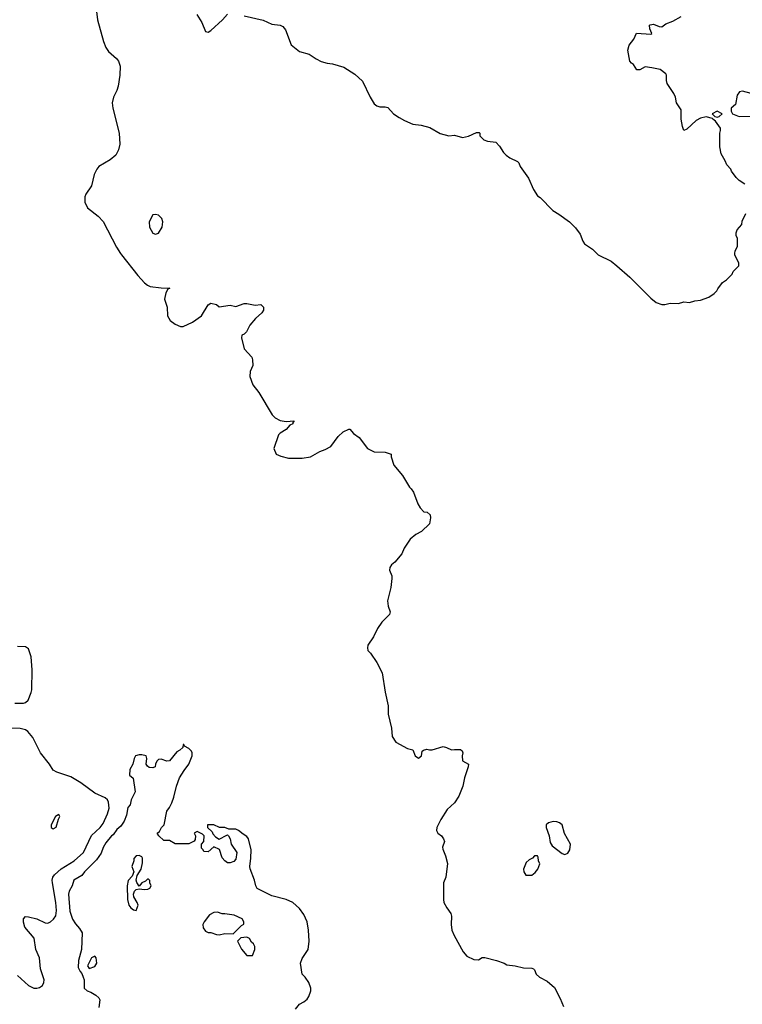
# Model space of a CAD drawing. Header units: inches. Extents: x 2293880 to 2522759, y 823965 to 1006879.
# Tile 95 of 256: x 2351367 to 2356592, y 894573 to 901690. Entities that reach past the tile are written whole.
import ezdxf

# ---------------------------------------------------------------- set-up
doc = ezdxf.new("R2010")
doc.units = ezdxf.units.IN
doc.header["$MEASUREMENT"] = 0
doc.layers.add('C3859', color=7, linetype='Continuous')
doc.layers.add('C3950', color=7, linetype='Continuous')

msp = doc.modelspace()

# ---------------------------------------------------------------- linework, layer by layer
at = {"layer": 'C3859', "color": 5}
for points, elevation in [([(2352096.4, 900000), (2352102.8, 899990), (2352220.7, 899840.7), (2352268.8, 899788.8), (2352290, 899770.5), (2352310, 899761.6), (2352390, 899750.8), (2352452, 899750), (2352438, 899742), (2352424.7, 899715.3), (2352414.8, 899670), (2352433, 899613), (2352435.5, 899550), (2352455.3, 899515.3), (2352490, 899488.2), (2352530, 899472.7), (2352550, 899473), (2352615.9, 899504.1), (2352682, 899550), (2352728.7, 899630), (2352750, 899641), (2352790, 899632), (2352810, 899614), (2352890, 899626), (2352930, 899618), (2352990, 899638.8), (2353010, 899638.8), (2353070, 899626.8), (2353110, 899631), (2353130, 899612), (2353130.8, 899590), (2353117.3, 899570), (2353071, 899530), (2353030, 899482), (2353006, 899434), (2352990, 899418), (2352974, 899410), (2352972, 899390), (2352991.1, 899311.1), (2353044.7, 899250), (2353050.9, 899230.9), (2353054, 899190), (2353033.7, 899146.3), (2353030.6, 899110), (2353053.4, 899050), (2353095.8, 898995.8), (2353193.2, 898833.2), (2353213.2, 898813.2), (2353250, 898794), (2353294, 898786), (2353352, 898790), (2353342, 898778), (2353342, 898770), (2353321.4, 898758.6), (2353292.8, 898727.2), (2353250, 898702), (2353238, 898690), (2353204.7, 898590), (2353222, 898550), (2353255.3, 898535.3), (2353310, 898521), (2353410, 898521), (2353470, 898531), (2353538, 898570), (2353576.5, 898583.5), (2353616, 898604), (2353670, 898678), (2353706, 898710), (2353746, 898730), (2353754, 898730), (2353779.8, 898699.8), (2353821, 898670), (2353882, 898590), (2353930, 898567.3), (2354010, 898564), (2354054, 898550), (2354052, 898530), (2354072, 898470), (2354135.3, 898395.3), (2354184.7, 898310), (2354198.8, 898298.8), (2354215.3, 898275.3), (2354246.8, 898190), (2354262.5, 898162.5), (2354290, 898132), (2354314, 898130), (2354334, 898110), (2354338, 898090), (2354330, 898046), (2354271.3, 897990), (2354230.7, 897969.3), (2354190, 897935.3), (2354146, 897870), (2354130.4, 897829.6), (2354078.8, 897770), (2354054.8, 897750), (2354042.8, 897730), (2354040.7, 897710), (2354057.3, 897670), (2354057.3, 897650), (2354050, 897586), (2354026, 897490), (2354030.8, 897450), (2354046, 897410), (2354041, 897390), (2353985.8, 897334.2), (2353954.8, 897290), (2353926, 897230), (2353884.7, 897170), (2353881, 897150), (2353884.7, 897130), (2353904.7, 897110), (2353950, 897044.7), (2353988.3, 896968.3), (2354008.5, 896830), (2354032.2, 896730), (2354030.5, 896670), (2354054.8, 896570), (2354061, 896510), (2354087.9, 896467.9), (2354170, 896421), (2354210, 896412), (2354227.7, 896370), (2354250, 896351), (2354273.2, 896370), (2354278, 896402), (2354286, 896410), (2354310, 896418), (2354330, 896411.3), (2354348.4, 896411.6), (2354430, 896436), (2354454, 896430), (2354490, 896411.3), (2354510, 896416), (2354554.8, 896414.8), (2354565.4, 896405.4), (2354571, 896391), (2354566, 896370), (2354570, 896334), (2354612, 896310), (2354611, 896290), (2354582.8, 896210), (2354570.8, 896150), (2354541.4, 896078.6), (2354510.5, 896029.5), (2354458.5, 895981.5), (2354411, 895910), (2354382.8, 895850), (2354381, 895830), (2354391, 895810), (2354416, 895790), (2354431.3, 895770), (2354438, 895750), (2354424.7, 895710), (2354426, 895694), (2354445.8, 895645.8), (2354459.3, 895590), (2354447.9, 895492.1), (2354431.3, 895450), (2354430.8, 895330), (2354434.8, 895310), (2354454.8, 895270), (2354483.8, 895230), (2354488.4, 895210), (2354486.8, 895150), (2354491.6, 895108.4), (2354507.7, 895070), (2354572.8, 894952.8), (2354601.1, 894921.1), (2354650, 894896.3), (2354685.2, 894894.8), (2354710, 894910.8), (2354730, 894910.8), (2354814, 894890), (2354870, 894871), (2354890, 894858), (2354950.7, 894850.7), (2355010, 894836), (2355070, 894834.8), (2355082, 894830), (2355090, 894822), (2355102, 894790), (2355124.9, 894770), (2355179.9, 894739.9), (2355234.4, 894694.4), (2355275.1, 894615.1), (2355298, 894558)], 140), ([(2355540.8, 900000), (2355550, 899990.8), (2355643.5, 899943.5), (2355684.7, 899910), (2355778, 899830), (2355930, 899676), (2355970, 899646), (2356010, 899631), (2356031.1, 899631.1), (2356070, 899641), (2356130, 899638), (2356170, 899651), (2356210, 899646), (2356250, 899658), (2356290, 899662), (2356350, 899684.7), (2356388, 899710), (2356408.9, 899731.1), (2356414.6, 899745.4), (2356448, 899790), (2356478, 899810), (2356518, 899850), (2356526, 899870), (2356566, 899910), (2356566, 899930), (2356538, 899990), (2356538.8, 900000)], 160), ([(2351331, 896749), (2351394, 896750), (2351410, 896754.3), (2351428.3, 896771.7), (2351450, 896826), (2351453.7, 896846.3), (2351457.5, 896990), (2351450, 897083.7), (2351430, 897141.8), (2351410, 897156.1), (2351350, 897160.2)], 140), ([(2351350, 894782), (2351430, 894708.5), (2351470, 894690.4), (2351490, 894690.4), (2351510, 894694), (2351532.1, 894707.9), (2351542.4, 894730), (2351543, 894750), (2351518, 894830), (2351509.8, 894910), (2351484.5, 894970), (2351470.9, 895050), (2351404.2, 895130), (2351394.2, 895165.8), (2351394.5, 895190), (2351410, 895207.7), (2351430, 895204.9), (2351490, 895190.3), (2351550, 895161.1), (2351570, 895158.7), (2351590, 895168.4), (2351611.9, 895188.1), (2351627.6, 895212.4), (2351632.9, 895250), (2351629.2, 895310), (2351603.9, 895450), (2351602, 895470), (2351607, 895493), (2351618.8, 895510), (2351666.9, 895553.1), (2351761.1, 895610), (2351828.3, 895670), (2351886.6, 895793.4), (2351948, 895850), (2351970, 895880.3), (2352001.1, 895950), (2352013.3, 895990), (2352010, 896033.2), (2352002.4, 896050), (2351986.2, 896066.2), (2351910, 896098.9), (2351810, 896173), (2351736.6, 896216.6), (2351634.7, 896250), (2351610, 896266), (2351582.2, 896310), (2351517.9, 896390), (2351462.6, 896502.6), (2351425.5, 896545.5), (2351410, 896555.8), (2351370, 896565.7), (2351310.3, 896569.7)], 140), ([(2353362, 894538), (2353390, 894574), (2353422, 894590), (2353444.7, 894610), (2353458, 894630), (2353472, 894670), (2353471.3, 894690), (2353458, 894730), (2353431, 894770), (2353410, 894792), (2353398, 894870), (2353410, 894904), (2353453, 894970), (2353459.5, 895030), (2353456, 895110), (2353445.5, 895170), (2353422.2, 895222.2), (2353390, 895266), (2353341.6, 895310), (2353294.8, 895330), (2353190, 895358.3), (2353084, 895410), (2353073.4, 895430), (2353064.4, 895470), (2353032.7, 895552.8), (2353030.3, 895570), (2353038.4, 895630), (2353040.5, 895690), (2353022, 895770), (2353010, 895786.8), (2352982.8, 895802.8), (2352950, 895830.5), (2352930, 895838.8), (2352879.6, 895839.6), (2352850, 895851.3), (2352811.6, 895851.6), (2352770, 895871.3), (2352726, 895870), (2352726, 895850), (2352759, 895819), (2352764.7, 895804.7), (2352783.1, 895783.1), (2352810, 895766), (2352863.6, 895796.4), (2352870, 895798), (2352878, 895790), (2352888, 895770), (2352895.3, 895730), (2352937.2, 895670), (2352930, 895622), (2352915.5, 895604.5), (2352890, 895596), (2352870, 895596), (2352851.3, 895610), (2352830.9, 895630.9), (2352811, 895691), (2352771.6, 895711.6), (2352730, 895674), (2352698, 895678), (2352694, 895690), (2352682, 895702), (2352682, 895730), (2352698, 895750), (2352702, 895790), (2352690, 895802), (2352650, 895822), (2352628, 895810), (2352638, 895790), (2352636.4, 895763.6), (2352628.4, 895751.6), (2352590, 895732), (2352490, 895732), (2352450, 895758), (2352410, 895758), (2352372, 895790), (2352362, 895810), (2352377.3, 895822.7), (2352391.3, 895850), (2352411, 895870), (2352431, 895970), (2352450, 895995.3), (2352467.3, 896030), (2352482, 896070), (2352500.7, 896150), (2352522.8, 896210), (2352555.9, 896264.1), (2352590, 896308.7), (2352614, 896370), (2352614.8, 896390), (2352610, 896402), (2352590, 896422), (2352558, 896438), (2352554, 896450), (2352548, 896452), (2352546, 896430), (2352526, 896410), (2352503.1, 896396.9), (2352450, 896332), (2352430, 896331.3), (2352390, 896344.7), (2352370, 896342), (2352358, 896330), (2352348, 896310), (2352346, 896290), (2352330, 896282), (2352303.6, 896283.6), (2352290, 896294), (2352282, 896310), (2352286, 896350), (2352282, 896370), (2352250, 896377.3), (2352230, 896377.3), (2352204, 896370), (2352194, 896350), (2352184, 896310), (2352164, 896270), (2352162, 896230), (2352188.7, 896208.7), (2352202.9, 896110), (2352173.2, 896050), (2352164.8, 896015.2), (2352150, 895996), (2352138.9, 895941.1), (2352122, 895898), (2352098.3, 895861.7), (2352070, 895836.3), (2352042.6, 895797.4), (2352030, 895790.3), (2351990, 895739.3), (2351970, 895706.8), (2351955.6, 895664.4), (2351923, 895617), (2351834.7, 895530), (2351815.7, 895504.3), (2351758, 895470), (2351746.6, 895430), (2351723.6, 895390), (2351720.5, 895370), (2351730, 895246.6), (2351750, 895187.8), (2351770, 895155.1), (2351800.5, 895120.5), (2351817.7, 895090), (2351815.1, 894970), (2351793, 894890), (2351790, 894838), (2351803.7, 894810), (2351816.2, 894796.2), (2351827, 894770), (2351832, 894750), (2351834, 894690), (2351855.3, 894670), (2351882, 894662), (2351918.5, 894638.5), (2351939.7, 894619.7), (2351945.6, 894605.6), (2351938.8, 894550)], 120)]:
    msp.add_lwpolyline(points, dxfattribs=dict(at, elevation=elevation))
for points, elevation in [([(2351650, 895946), (2351624.7, 895930), (2351594, 895870), (2351594, 895850), (2351610, 895842), (2351630, 895854), (2351648, 895912), (2351658, 895930)], 160), ([(2355225.2, 895894.8), (2355190, 895885.2), (2355174.8, 895870), (2355174, 895850), (2355194.8, 895790), (2355202.8, 895742.8), (2355218, 895718), (2355290, 895662.8), (2355310, 895656), (2355330, 895666), (2355345.2, 895690), (2355349.3, 895730), (2355307, 895807), (2355289, 895870), (2355270, 895885.2), (2355250, 895892.7)], 160), ([(2352230, 895648), (2352210, 895646), (2352192.7, 895627.3), (2352192, 895610), (2352178, 895570), (2352192, 895530), (2352179.8, 895500.2), (2352150.9, 895469.1), (2352144, 895430), (2352147.3, 895330), (2352156, 895290), (2352171.3, 895270), (2352190, 895256), (2352210, 895252), (2352222.7, 895290), (2352216, 895310), (2352192.3, 895350), (2352189.2, 895370), (2352197.2, 895390), (2352210, 895402.8), (2352230, 895407.7), (2352270, 895402.8), (2352294.6, 895405.4), (2352308.4, 895411.6), (2352318, 895430), (2352308, 895452), (2352308, 895468), (2352298, 895478), (2352290, 895478), (2352276.8, 895463.2), (2352251.3, 895450), (2352230, 895426), (2352212.9, 895452.9), (2352208.7, 895471.3), (2352216.5, 895503.5), (2352245.2, 895550), (2352256, 895596), (2352255.3, 895630), (2352250, 895638)], 120), ([(2355110, 895646), (2355090, 895646), (2355074, 895630), (2355050, 895618), (2355030, 895598), (2355011, 895550), (2355011.3, 895530), (2355027.5, 895507.5), (2355070, 895506), (2355094.8, 895525.2), (2355114, 895550), (2355127.3, 895587.3), (2355118, 895610), (2355116.4, 895636.4)], 160), ([(2352798, 895238), (2352770, 895237.2), (2352739.8, 895220.2), (2352701, 895170), (2352691.3, 895150), (2352694, 895126), (2352710, 895102), (2352730, 895092), (2352750, 895092), (2352790, 895078), (2352810, 895076), (2352850, 895086), (2352910, 895082), (2352970, 895142), (2352987.3, 895152.7), (2352988, 895170), (2352975.3, 895190), (2352917.5, 895217.5), (2352850, 895228), (2352830, 895226)], 120), ([(2353010, 895058), (2352966.4, 895053.6), (2352942, 895030), (2352970, 894972), (2353010, 894924.7), (2353050, 894924.7), (2353068, 894970), (2353068, 894990), (2353058, 895010), (2353043.1, 895023.1), (2353028.4, 895048.4)], 120), ([(2351910, 894922), (2351886, 894910), (2351858, 894850), (2351870, 894832), (2351910, 894846.8), (2351924, 894870), (2351919, 894910)], 120)]:
    msp.add_lwpolyline(points, close=True, dxfattribs=dict(at, elevation=elevation))
at = {"layer": 'C3950', "color": 5}
for points, elevation in [([(2351922.9, 901750), (2351930.2, 901690), (2351972.3, 901532.3), (2351988.7, 901488.7), (2352010, 901459.5), (2352067.2, 901410), (2352081.1, 901390), (2352093.7, 901353.7), (2352091.3, 901290), (2352079.7, 901210), (2352070, 901178.4), (2352044.7, 901130), (2352035.5, 901090), (2352040.1, 901050), (2352086.5, 900870), (2352091, 900791), (2352082.5, 900750), (2352061.2, 900710), (2352022.1, 900677.9), (2351940.2, 900630), (2351924.7, 900610), (2351905.3, 900570), (2351885.5, 900490), (2351844.9, 900430), (2351839.1, 900410), (2351838.8, 900370), (2351858, 900330), (2351934.8, 900270), (2351970, 900230.8), (2352066.6, 900046.6), (2352096.4, 900000)], 140), ([(2352647.4, 901727.4), (2352684, 901670), (2352710, 901604.7), (2352730, 901601), (2352750, 901611.3), (2352834, 901690), (2352869.3, 901730.7)], 160), ([(2352990, 901718.8), (2353127.1, 901687.1), (2353190, 901657.3), (2353250, 901650.6), (2353270, 901640.7), (2353290, 901616), (2353329.1, 901509.1), (2353390, 901459.1), (2353459.9, 901439.9), (2353510, 901406), (2353547.5, 901387.5), (2353590, 901374.8), (2353630, 901370.8), (2353710, 901346.8), (2353790, 901296.3), (2353844.7, 901244.7), (2353900.5, 901130), (2353930, 901082.8), (2353950, 901067.3), (2353970, 901059.1), (2354010, 901060.7), (2354030, 901054.8), (2354071, 901010), (2354110, 900982), (2354150, 900960.7), (2354210, 900936), (2354270, 900926.8), (2354332, 900910), (2354407.5, 900867.5), (2354470, 900851), (2354510, 900854.8), (2354570, 900839.1), (2354611.9, 900848.1), (2354670, 900874), (2354690, 900874), (2354694, 900870), (2354694, 900850), (2354722, 900822), (2354750, 900811), (2354810, 900806), (2354836.8, 900776.8), (2354866, 900730), (2354884.7, 900710), (2354910, 900691.3), (2354965.4, 900665.4), (2354975.3, 900655.3), (2354984.7, 900630), (2355045.4, 900545.4), (2355082.5, 900462.5), (2355110, 900418), (2355130, 900404.7), (2355222, 900310), (2355265.4, 900285.4), (2355342, 900230), (2355386.4, 900186.4), (2355419.8, 900139.8), (2355438, 900090), (2355451.3, 900070), (2355510, 900030.7), (2355540.8, 900000)], 160), ([(2356610, 900502), (2356568.9, 900528.9), (2356548, 900550), (2356514.6, 900594.6), (2356508, 900610), (2356480.2, 900640.2), (2356469, 900670), (2356440.1, 900720.1), (2356429.3, 900770.7), (2356429, 900870), (2356435.3, 900890), (2356433.6, 900906.4), (2356397.2, 900957.2), (2356378, 900970), (2356376.4, 900976.4), (2356330, 900989), (2356290, 900979), (2356258, 900962), (2356190, 900898), (2356170, 900888), (2356159, 900919), (2356149.3, 900970), (2356150, 901038), (2356117.2, 901090), (2356109.2, 901130), (2356097.5, 901157.5), (2356049, 901230), (2356044, 901250), (2356044, 901290), (2356038.6, 901298.6), (2355998, 901330), (2355936.9, 901343.1), (2355890, 901348.7), (2355850, 901328), (2355830, 901328), (2355805.2, 901365.2), (2355790, 901375.3), (2355779, 901390), (2355764, 901470), (2355774.6, 901505.4), (2355808, 901550), (2355827.3, 901592.7), (2355930, 901586), (2355938, 901590), (2355923.1, 901623.1), (2355922, 901650), (2355926, 901654), (2355950, 901658.8), (2355990, 901641), (2356010, 901638), (2356040.2, 901659.8), (2356090, 901678.8), (2356150, 901712)], 160), ([(2356538.8, 900000), (2356540.4, 900019.6), (2356558, 900050), (2356558, 900110), (2356548.9, 900128.9), (2356548.7, 900150), (2356555.3, 900170), (2356588, 900210), (2356590, 900234), (2356618, 900290)], 160)]:
    msp.add_lwpolyline(points, dxfattribs=dict(at, elevation=elevation))
at = {"layer": 'C3950', "color": 5, "elevation": 160}
for points in [[(2356593.6, 901173.6), (2356571.1, 901168.9), (2356555.3, 901144.7), (2356542, 901078), (2356512, 901050), (2356512, 901030), (2356522, 901010), (2356570, 900991), (2356648.4, 900991.6), (2356670, 900984.7), (2356710, 901004.7), (2356750, 901058), (2356770, 901054), (2356790, 901011.3), (2356810, 901002.8), (2356830, 901004), (2356890, 901042), (2356918, 901042), (2356926, 901050), (2356915.3, 901055.3), (2356906, 901070), (2356870, 901088), (2356783.1, 901103.1), (2356657.2, 901157.2)], [(2356410, 901028), (2356374, 901010), (2356394, 900990), (2356410, 900984.7), (2356426, 900990), (2356446, 901010)], [(2352350, 900281.2), (2352330, 900279), (2352303, 900230), (2352306, 900190), (2352330, 900147.3), (2352350, 900140.7), (2352370, 900147.7), (2352397, 900190), (2352402.7, 900230), (2352394, 900254), (2352370, 900277.2)]]:
    msp.add_lwpolyline(points, close=True, dxfattribs=at)

doc.saveas('drawing.dxf')
